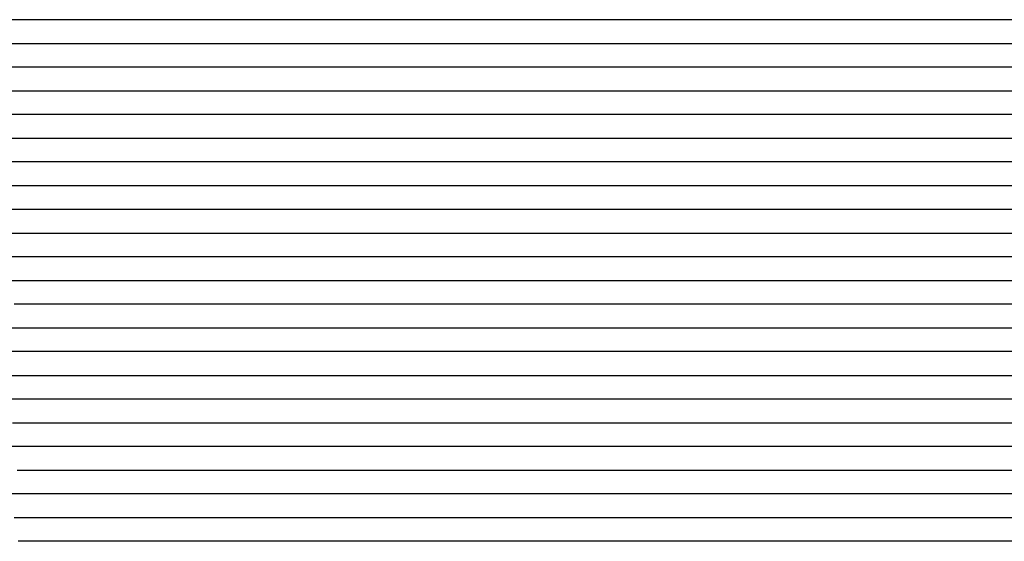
# Model space of a CAD drawing. Extents: x -4 to 4.3, y -2 to 2.5.
# Tile 95 of 108: x 2.74 to 3.26, y -0.04 to 0.24. Entities that reach past the tile are written whole.
import ezdxf

# ---------------------------------------------------------------- set-up
doc = ezdxf.new("R2010")
doc.units = 0

msp = doc.modelspace()

# ---------------------------------------------------------------- linework, layer by layer
at = {"layer": 'Default', "color": 72, "linetype": 'CONTINUOUS'}
for p, q in [((4.300752, 0.23754, -0.103), (2.596627, 0.23754, -0.103)), ((2.58486, 0.22504, -0.10354), (4.300752, 0.22504, -0.103)), ((4.300752, 0.21254, -0.103), (2.627877, 0.21254, -0.103)), ((2.631483, 0.20004, -0.103071), (4.300752, 0.20004, -0.103)), ((4.300752, 0.18754, -0.103), (2.674752, 0.18754, -0.103)), ((2.65945, 0.17504, -0.103274), (4.300752, 0.17504, -0.103)), ((4.300752, 0.16254, -0.103), (2.706002, 0.16254, -0.103)), ((2.701887, 0.15004, -0.103192), (4.300752, 0.15004, -0.103)), ((4.300752, 0.13754, -0.103), (2.737252, 0.13754, -0.103)), ((2.71359, 0.12504, -0.106159), (2.744434, 0.12504, -0.103062)), ((2.744434, 0.12504, -0.103062), (4.300752, 0.12504, -0.103)), ((2.752877, 0.11254, -0.103828), (2.737273, 0.11254, -0.105312)), ((2.768502, 0.11254, -0.103021), (2.752877, 0.11254, -0.103828)), ((2.784127, 0.11254, -0.103), (2.768502, 0.11254, -0.103021)), ((4.300752, 0.11254, -0.103), (2.784127, 0.11254, -0.103)), ((2.739456, 0.10004, -0.109728), (2.746243, 0.10004, -0.107857)), ((2.746243, 0.10004, -0.107857), (2.761306, 0.10004, -0.10457)), ((2.761306, 0.10004, -0.10457), (2.776572, 0.10004, -0.103452)), ((2.776572, 0.10004, -0.103452), (4.300752, 0.10004, -0.103)), ((2.745341, 0.08754, -0.11139), (2.741504, 0.08754, -0.108521)), ((2.768572, 0.08754, -0.107079), (2.745341, 0.08754, -0.11139)), ((2.784197, 0.08754, -0.105608), (2.768572, 0.08754, -0.107079)), ((2.815426, 0.08754, -0.105662), (2.784197, 0.08754, -0.105608)), ((2.862252, 0.08754, -0.103104), (2.815426, 0.08754, -0.105662)), ((2.877877, 0.08754, -0.103), (2.862252, 0.08754, -0.103104)), ((4.300752, 0.08754, -0.103), (2.877877, 0.08754, -0.103)), ((2.720952, 0.07504, -0.091514), (2.74679, 0.07504, -0.110986)), ((2.74679, 0.07504, -0.110986), (2.759173, 0.07504, -0.115763)), ((2.759173, 0.07504, -0.115763), (2.762818, 0.07504, -0.11425)), ((2.762818, 0.07504, -0.11425), (2.766462, 0.07504, -0.113033)), ((2.766462, 0.07504, -0.113033), (2.773751, 0.07504, -0.111412)), ((2.773751, 0.07504, -0.111412), (2.789003, 0.07504, -0.110795)), ((2.789003, 0.07504, -0.110795), (2.820241, 0.07504, -0.110798)), ((2.820241, 0.07504, -0.110798), (2.835866, 0.07504, -0.107605)), ((2.835866, 0.07504, -0.107605), (2.851174, 0.07504, -0.106392)), ((2.851174, 0.07504, -0.106392), (2.86675, 0.07504, -0.10371)), ((2.86675, 0.07504, -0.10371), (4.300752, 0.07504, -0.103)), ((2.74717, 0.06254, -0.113013), (2.739361, 0.06254, -0.106411)), ((2.751075, 0.06254, -0.116762), (2.74717, 0.06254, -0.113013)), ((2.754979, 0.06254, -0.120854), (2.751075, 0.06254, -0.116762)), ((2.770548, 0.06254, -0.121331), (2.754979, 0.06254, -0.120854)), ((2.786173, 0.06254, -0.120002), (2.770548, 0.06254, -0.121331)), ((2.816622, 0.06254, -0.119976), (2.786173, 0.06254, -0.120002)), ((2.831971, 0.06254, -0.114862), (2.816622, 0.06254, -0.119976)), ((2.846878, 0.06254, -0.112027), (2.831971, 0.06254, -0.114862)), ((2.862355, 0.06254, -0.107165), (2.846878, 0.06254, -0.112027)), ((2.893502, 0.06254, -0.103223), (2.862355, 0.06254, -0.107165)), ((2.909127, 0.06254, -0.103), (2.893502, 0.06254, -0.103223)), ((4.300752, 0.06254, -0.103), (2.909127, 0.06254, -0.103)), ((2.734654, 0.05004, -0.104682), (2.746877, 0.05004, -0.118185)), ((2.746877, 0.05004, -0.118185), (2.757363, 0.05004, -0.128915)), ((2.757363, 0.05004, -0.128915), (2.762823, 0.05004, -0.133304)), ((2.762823, 0.05004, -0.133304), (2.765553, 0.05004, -0.132076)), ((2.765553, 0.05004, -0.132076), (2.768283, 0.05004, -0.131003)), ((2.768283, 0.05004, -0.131003), (2.812806, 0.05004, -0.118347)), ((2.812806, 0.05004, -0.118347), (2.827911, 0.05004, -0.118567)), ((2.827911, 0.05004, -0.118567), (2.843534, 0.05004, -0.120538)), ((2.843534, 0.05004, -0.120538), (2.851285, 0.05004, -0.116485)), ((2.851285, 0.05004, -0.116485), (2.873838, 0.05004, -0.109298)), ((2.873838, 0.05004, -0.109298), (2.888768, 0.05004, -0.105316)), ((2.888768, 0.05004, -0.105316), (2.903866, 0.05004, -0.103844)), ((2.903866, 0.05004, -0.103844), (2.919417, 0.05004, -0.10309)), ((2.919417, 0.05004, -0.10309), (3.794398, 0.05004, -0.103)), ((2.746409, 0.03754, -0.125628), (2.736971, 0.03754, -0.114436)), ((2.752952, 0.03754, -0.13426), (2.746409, 0.03754, -0.125628)), ((2.756223, 0.03754, -0.138976), (2.752952, 0.03754, -0.13426)), ((2.759494, 0.03754, -0.138963), (2.756223, 0.03754, -0.138976)), ((2.773346, 0.03754, -0.129922), (2.759494, 0.03754, -0.138963)), ((2.787652, 0.03754, -0.122457), (2.773346, 0.03754, -0.129922)), ((2.803114, 0.03754, -0.115664), (2.787652, 0.03754, -0.122457)), ((2.818657, 0.03754, -0.113403), (2.803114, 0.03754, -0.115664)), ((2.849557, 0.03754, -0.116683), (2.818657, 0.03754, -0.113403)), ((2.856566, 0.03754, -0.117972), (2.849557, 0.03754, -0.116683)), ((2.863575, 0.03754, -0.119648), (2.856566, 0.03754, -0.117972)), ((2.878591, 0.03754, -0.112255), (2.863575, 0.03754, -0.119648)), ((2.894022, 0.03754, -0.107818), (2.878591, 0.03754, -0.112255)), ((2.925148, 0.03754, -0.103414), (2.894022, 0.03754, -0.107818)), ((2.940773, 0.03754, -0.103), (2.925148, 0.03754, -0.103414)), ((3.784515, 0.03754, -0.103052), (2.940773, 0.03754, -0.103)), ((2.740664, 0.02504, -0.126118), (2.750623, 0.02504, -0.139795)), ((2.750623, 0.02504, -0.139795), (2.755222, 0.02504, -0.142098)), ((2.755222, 0.02504, -0.142098), (2.757522, 0.02504, -0.139226)), ((2.757522, 0.02504, -0.139226), (2.759821, 0.02504, -0.136671)), ((2.759821, 0.02504, -0.136671), (2.770274, 0.02504, -0.127881)), ((2.770274, 0.02504, -0.127881), (2.782232, 0.02504, -0.121507)), ((2.782232, 0.02504, -0.121507), (2.79602, 0.02504, -0.115947)), ((2.79602, 0.02504, -0.115947), (2.810512, 0.02504, -0.11218)), ((2.810512, 0.02504, -0.11218), (2.825634, 0.02504, -0.111815)), ((2.825634, 0.02504, -0.111815), (2.841255, 0.02504, -0.113208)), ((2.841255, 0.02504, -0.113208), (2.856818, 0.02504, -0.116096)), ((2.856818, 0.02504, -0.116096), (2.872181, 0.02504, -0.119712)), ((2.872181, 0.02504, -0.119712), (2.879785, 0.02504, -0.118932)), ((2.879785, 0.02504, -0.118932), (2.88739, 0.02504, -0.115977)), ((2.88739, 0.02504, -0.115977), (2.916709, 0.02504, -0.1063)), ((2.916709, 0.02504, -0.1063), (2.931626, 0.02504, -0.103748)), ((2.931626, 0.02504, -0.103748), (2.947027, 0.02504, -0.10305)), ((2.947027, 0.02504, -0.10305), (3.759511, 0.02504, -0.103)), ((2.749666, 0.01254, -0.144899), (2.738209, 0.01254, -0.12857)), ((2.762582, 0.01254, -0.132923), (2.749666, 0.01254, -0.144899)), ((2.776817, 0.01254, -0.12323), (2.762582, 0.01254, -0.132923)), ((2.791832, 0.01254, -0.116434), (2.776817, 0.01254, -0.12323)), ((2.807419, 0.01254, -0.111948), (2.791832, 0.01254, -0.116434)), ((2.822984, 0.01254, -0.110854), (2.807419, 0.01254, -0.111948)), ((2.838435, 0.01254, -0.11221), (2.822984, 0.01254, -0.110854)), ((2.869006, 0.01254, -0.117253), (2.838435, 0.01254, -0.11221)), ((2.88447, 0.01254, -0.121192), (2.869006, 0.01254, -0.117253)), ((2.898361, 0.01254, -0.119179), (2.88447, 0.01254, -0.121192)), ((2.913236, 0.01254, -0.111519), (2.898361, 0.01254, -0.119179)), ((2.928635, 0.01254, -0.106568), (2.913236, 0.01254, -0.111519)), ((2.944241, 0.01254, -0.103887), (2.928635, 0.01254, -0.106568)), ((2.959866, 0.01254, -0.103102), (2.944241, 0.01254, -0.103887)), ((2.991115, 0.01254, -0.103), (2.959866, 0.01254, -0.103102)), ((3.756712, 0.01254, -0.103108), (2.991115, 0.01254, -0.103)), ((2.743006, 0.00004, -0.140002), (2.751964, 0.00004, -0.14887)), ((2.751964, 0.00004, -0.14887), (2.753352, 0.00004, -0.146583)), ((2.753352, 0.00004, -0.146583), (2.754741, 0.00004, -0.144502)), ((2.754741, 0.00004, -0.144502), (2.757517, 0.00004, -0.140826)), ((2.757517, 0.00004, -0.140826), (2.763069, 0.00004, -0.134888)), ((2.763069, 0.00004, -0.134888), (2.773741, 0.00004, -0.126911)), ((2.773741, 0.00004, -0.126911), (2.786256, 0.00004, -0.1206)), ((2.786256, 0.00004, -0.1206), (2.800208, 0.00004, -0.1157)), ((2.800208, 0.00004, -0.1157), (2.81495, 0.00004, -0.11271)), ((2.81495, 0.00004, -0.11271), (2.830263, 0.00004, -0.113265)), ((2.830263, 0.00004, -0.113265), (2.861433, 0.00004, -0.115764)), ((2.861433, 0.00004, -0.115764), (2.877025, 0.00004, -0.117872)), ((2.877025, 0.00004, -0.117872), (2.892509, 0.00004, -0.121056)), ((2.892509, 0.00004, -0.121056), (2.907814, 0.00004, -0.121027)), ((2.907814, 0.00004, -0.121027), (2.915626, 0.00004, -0.116333)), ((2.915626, 0.00004, -0.116333), (2.923439, 0.00004, -0.112334)), ((2.923439, 0.00004, -0.112334), (2.937347, 0.00004, -0.108065)), ((2.937347, 0.00004, -0.108065), (2.952284, 0.00004, -0.105676)), ((2.952284, 0.00004, -0.105676), (2.967713, 0.00004, -0.104217)), ((2.967713, 0.00004, -0.104217), (2.983269, 0.00004, -0.103472)), ((2.983269, 0.00004, -0.103472), (3.733244, 0.00004, -0.103)), ((2.744909, -0.01246, -0.147424), (2.737808, -0.01246, -0.136834)), ((2.748639, -0.01246, -0.154735), (2.744909, -0.01246, -0.147424)), ((2.750505, -0.01246, -0.157426), (2.748639, -0.01246, -0.154735)), ((2.75237, -0.01246, -0.158434), (2.750505, -0.01246, -0.157426)), ((2.758716, -0.01246, -0.146755), (2.75237, -0.01246, -0.158434)), ((2.765063, -0.01246, -0.139279), (2.758716, -0.01246, -0.146755)), ((2.779302, -0.01246, -0.129058), (2.765063, -0.01246, -0.139279)), ((2.794347, -0.01246, -0.12226), (2.779302, -0.01246, -0.129058)), ((2.809725, -0.01246, -0.11795), (2.794347, -0.01246, -0.12226)), ((2.840697, -0.01246, -0.11262), (2.809725, -0.01246, -0.11795)), ((2.855838, -0.01246, -0.114074), (2.840697, -0.01246, -0.11262)), ((2.871374, -0.01246, -0.11803), (2.855838, -0.01246, -0.114074)), ((2.902286, -0.01246, -0.121319), (2.871374, -0.01246, -0.11803)), ((2.909201, -0.01246, -0.122575), (2.902286, -0.01246, -0.121319)), ((2.916115, -0.01246, -0.124229), (2.909201, -0.01246, -0.122575)), ((2.931065, -0.01246, -0.116365), (2.916115, -0.01246, -0.124229)), ((2.946337, -0.01246, -0.111723), (2.931065, -0.01246, -0.116365)), ((2.961823, -0.01246, -0.108376), (2.946337, -0.01246, -0.111723)), ((2.977448, -0.01246, -0.106279), (2.961823, -0.01246, -0.108376)), ((2.992983, -0.01246, -0.106281), (2.977448, -0.01246, -0.106279)), ((3.008605, -0.01246, -0.104593), (2.992983, -0.01246, -0.106281)), ((3.03983, -0.01246, -0.10342), (3.008605, -0.01246, -0.104593)), ((3.086704, -0.01246, -0.103), (3.03983, -0.01246, -0.10342)), ((3.742775, -0.01246, -0.103479), (3.086704, -0.01246, -0.103)), ((2.741417, -0.02496, -0.145955), (2.749791, -0.02496, -0.160786)), ((2.749791, -0.02496, -0.160786), (2.751712, -0.02496, -0.158925)), ((2.751712, -0.02496, -0.158925), (2.757474, -0.02496, -0.150997)), ((2.757474, -0.02496, -0.150997), (2.766768, -0.02496, -0.140217)), ((2.766768, -0.02496, -0.140217), (2.776971, -0.02496, -0.129541)), ((2.776971, -0.02496, -0.129541), (2.787767, -0.02496, -0.121435)), ((2.787767, -0.02496, -0.121435), (2.800261, -0.02496, -0.115405)), ((2.800261, -0.02496, -0.115405), (2.814333, -0.02496, -0.111487)), ((2.814333, -0.02496, -0.111487), (2.829385, -0.02496, -0.108885)), ((2.829385, -0.02496, -0.108885), (2.844782, -0.02496, -0.108675)), ((2.844782, -0.02496, -0.108675), (2.860406, -0.02496, -0.110706)), ((2.860406, -0.02496, -0.110706), (2.8759, -0.02496, -0.114181)), ((2.8759, -0.02496, -0.114181), (2.891147, -0.02496, -0.116854)), ((2.891147, -0.02496, -0.116854), (2.921736, -0.02496, -0.123732)), ((2.921736, -0.02496, -0.123732), (2.937024, -0.02496, -0.12473)), ((2.937024, -0.02496, -0.12473), (2.94482, -0.02496, -0.12081)), ((2.94482, -0.02496, -0.12081), (2.967446, -0.02496, -0.113046)), ((2.967446, -0.02496, -0.113046), (2.997796, -0.02496, -0.110856)), ((2.997796, -0.02496, -0.110856), (3.013365, -0.02496, -0.108225)), ((3.013365, -0.02496, -0.108225), (3.028772, -0.02496, -0.10775)), ((3.028772, -0.02496, -0.10775), (3.044389, -0.02496, -0.105487)), ((3.044389, -0.02496, -0.105487), (3.059853, -0.02496, -0.105484)), ((3.059853, -0.02496, -0.105484), (3.075478, -0.02496, -0.103793)), ((3.075478, -0.02496, -0.103793), (3.091012, -0.02496, -0.103798)), ((3.091012, -0.02496, -0.103798), (3.106637, -0.02496, -0.103061)), ((3.106637, -0.02496, -0.103061), (3.70037, -0.02496, -0.103)), ((2.746438, -0.03746, -0.150755), (2.743596, -0.03746, -0.149922)), ((2.758267, -0.03746, -0.1396), (2.746438, -0.03746, -0.150755)), ((2.771206, -0.03746, -0.128434), (2.758267, -0.03746, -0.1396)), ((2.785571, -0.03746, -0.118708), (2.771206, -0.03746, -0.128434)), ((2.800688, -0.03746, -0.112242), (2.785571, -0.03746, -0.118708)), ((2.816139, -0.03746, -0.108202), (2.800688, -0.03746, -0.112242)), ((2.831719, -0.03746, -0.105854), (2.816139, -0.03746, -0.108202)), ((2.847181, -0.03746, -0.10703), (2.831719, -0.03746, -0.105854)), ((2.893177, -0.03746, -0.11435), (2.847181, -0.03746, -0.10703)), ((2.908176, -0.03746, -0.118051), (2.893177, -0.03746, -0.11435)), ((2.922913, -0.03746, -0.122356), (2.908176, -0.03746, -0.118051)), ((2.937329, -0.03746, -0.127435), (2.922913, -0.03746, -0.122356)), ((2.943939, -0.03746, -0.130197), (2.937329, -0.03746, -0.127435)), ((2.950549, -0.03746, -0.131444), (2.943939, -0.03746, -0.130197)), ((2.958331, -0.03746, -0.12654), (2.950549, -0.03746, -0.131444)), ((2.966112, -0.03746, -0.12361), (2.958331, -0.03746, -0.12654)), ((2.981389, -0.03746, -0.122252), (2.966112, -0.03746, -0.12361)), ((3.012139, -0.03746, -0.115554), (2.981389, -0.03746, -0.122252)), ((3.027507, -0.03746, -0.11354), (3.012139, -0.03746, -0.115554)), ((3.043093, -0.03746, -0.110676), (3.027507, -0.03746, -0.11354)), ((3.058534, -0.03746, -0.109588), (3.043093, -0.03746, -0.110676)), ((3.074156, -0.03746, -0.10717), (3.058534, -0.03746, -0.109588)), ((3.089649, -0.03746, -0.106846), (3.074156, -0.03746, -0.10717)), ((3.105274, -0.03746, -0.104803), (3.089649, -0.03746, -0.106846)), ((3.12084, -0.03746, -0.104805), (3.105274, -0.03746, -0.104803)), ((3.136465, -0.03746, -0.103448), (3.12084, -0.03746, -0.104805)), ((3.167708, -0.03746, -0.103), (3.136465, -0.03746, -0.103448)), ((3.698932, -0.03746, -0.103), (3.167708, -0.03746, -0.103))]:
    msp.add_line(p, q, dxfattribs=at)

doc.saveas('drawing.dxf')
